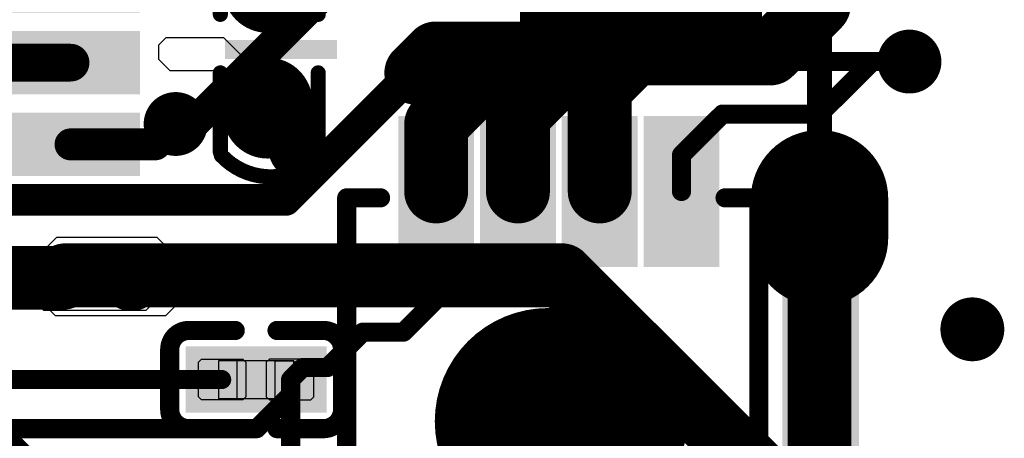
# Model space of a CAD drawing. Header units: millimetres. Extents: x 193.1 to 221.5, y 88 to 119.5.
# Tile 33 of 36: x 208.5 to 216.4, y 105.9 to 109.2. Entities that reach past the tile are written whole.
import ezdxf

# ---------------------------------------------------------------- set-up
doc = ezdxf.new("R2010")
doc.units = ezdxf.units.MM
for name, color, linetype in [('BottomLayer', 5, 'Continuous'), ('BottomOverlay', 54, 'Continuous'), ('BottomPaste', 16, 'Continuous'), ('BottomSolder', 6, 'Continuous'), ('Mechanical15', 56, 'Continuous'), ('Mechanical4', 56, 'Continuous'), ('Mechanical5', 56, 'Continuous'), ('MultiLayer', 9, 'Continuous'), ('PadHoleLayer', 156, 'Continuous'), ('TopLayer', 1, 'Continuous'), ('TopOverlay', 2, 'Continuous'), ('TopSolder', 216, 'Continuous'), ('ViaHoleLayer', 16, 'Continuous')]:
    doc.layers.add(name, color=color, linetype=linetype)

# ---------------------------------------------------------------- blocks, each defined once
blk = doc.blocks.new('C0402_B_34')
at = {"layer": 'BottomLayer', "const_width": 0.51}
for points in [[(0.0417, 0.4949), (0.0417, 0.4049)], [(0.0417, -0.5051), (0.0417, -0.5951)]]:
    blk.add_lwpolyline(points, dxfattribs=at)
at = {"layer": 'BottomLayer', "const_width": 0.255}
for points in [[(-0.0858, 0.4949, 1), (0.1692, 0.4949, 1)], [(-0.0858, 0.4049, 1), (0.1692, 0.4049, 1)], [(-0.0858, -0.5051, 1), (0.1692, -0.5051, 1)], [(-0.0858, -0.5951, 1), (0.1692, -0.5951, 1)]]:
    blk.add_lwpolyline(points, format="xyb", close=True, dxfattribs=at)
at = {"layer": 'BottomOverlay', "const_width": 0.12}
for points in [[(-0.3647, 0.8389, -0.424007), (0.4102, 0.826)], [(0.4227, -0.9645, -0.424007), (-0.3523, -0.9516)]]:
    blk.add_lwpolyline(points, format="xyb", dxfattribs=at)
at = {"layer": 'BottomOverlay', "const_width": 0.06}
for points in [[(-0.3947, 0.8389, 1), (-0.3347, 0.8389, 1)], [(0.3802, 0.826, 1), (0.4402, 0.826, 1)], [(-0.3899, 0.7999, 1), (-0.3299, 0.7999, 1)], [(0.3879, 0.7999, 1), (0.4479, 0.7999, 1)], [(-0.3899, 0.1699, 1), (-0.3299, 0.1699, 1)], [(0.3879, 0.1699, 1), (0.4479, 0.1699, 1)], [(-0.3899, -0.2955, 1), (-0.3299, -0.2955, 1)], [(0.3879, -0.2955, 1), (0.4479, -0.2955, 1)], [(-0.3899, -0.9255, 1), (-0.3299, -0.9255, 1)], [(-0.3823, -0.9516, 1), (-0.3223, -0.9516, 1)], [(0.3879, -0.9255, 1), (0.4479, -0.9255, 1)], [(0.3927, -0.9645, 1), (0.4527, -0.9645, 1)]]:
    blk.add_lwpolyline(points, format="xyb", close=True, dxfattribs=at)
at = {"layer": 'BottomOverlay', "const_width": 0.12}
for points in [[(-0.3599, 0.7999), (-0.3599, 0.1699)], [(0.4179, 0.7999), (0.4179, 0.1699)], [(-0.3599, -0.2955), (-0.3599, -0.9255)], [(0.4179, -0.2955), (0.4179, -0.9255)]]:
    blk.add_lwpolyline(points, dxfattribs=at)
at = {"layer": 'BottomPaste', "const_width": 0.51}
for points in [[(0.0417, 0.4949), (0.0417, 0.4049)], [(0.0417, -0.5051), (0.0417, -0.5951)]]:
    blk.add_lwpolyline(points, dxfattribs=at)
at = {"layer": 'BottomPaste', "const_width": 0.255}
for points in [[(-0.0858, 0.4949, 1), (0.1692, 0.4949, 1)], [(-0.0858, 0.4049, 1), (0.1692, 0.4049, 1)], [(-0.0858, -0.5051, 1), (0.1692, -0.5051, 1)], [(-0.0858, -0.5951, 1), (0.1692, -0.5951, 1)]]:
    blk.add_lwpolyline(points, format="xyb", close=True, dxfattribs=at)
at = {"layer": 'BottomSolder', "const_width": 0.7132}
for points in [[(0.0417, 0.4949), (0.0417, 0.4049)], [(0.0417, -0.5051), (0.0417, -0.5951)]]:
    blk.add_lwpolyline(points, dxfattribs=at)
at = {"layer": 'BottomSolder', "const_width": 0.3566}
for points in [[(-0.1366, 0.4949, 1), (0.22, 0.4949, 1)], [(-0.1366, 0.4049, 1), (0.22, 0.4049, 1)], [(-0.1366, -0.5051, 1), (0.22, -0.5051, 1)], [(-0.1366, -0.5951, 1), (0.22, -0.5951, 1)]]:
    blk.add_lwpolyline(points, format="xyb", close=True, dxfattribs=at)
blk = doc.blocks.new('SWITCH7_2_B_46')
at = {"layer": 'BottomLayer', "const_width": 0.889}
blk.add_lwpolyline([(-0.1554, -1.628), (0.1555, -1.628)], dxfattribs=at)
at = {"layer": 'BottomLayer', "const_width": 0.4445}
for points in [[(-0.3777, -1.628, 1), (0.0668, -1.628, 1)], [(-0.0667, -1.628, 1), (0.3778, -1.628, 1)]]:
    blk.add_lwpolyline(points, format="xyb", close=True, dxfattribs=at)
at = {"layer": 'BottomOverlay', "const_width": 0.2}
blk.add_lwpolyline([(4.5619, -1.628), (-4.5619, -1.628)], dxfattribs=at)
at = {"layer": 'BottomSolder', "const_width": 1.0922}
blk.add_lwpolyline([(-0.1554, -1.628), (0.1555, -1.628)], dxfattribs=at)
at = {"layer": 'BottomSolder', "const_width": 0.5461}
for points in [[(-0.4285, -1.628, 1), (0.1176, -1.628, 1)], [(-0.1175, -1.628, 1), (0.4286, -1.628, 1)]]:
    blk.add_lwpolyline(points, format="xyb", close=True, dxfattribs=at)
at = {"layer": 'MultiLayer', "const_width": 0.889}
blk.add_lwpolyline([(-0.1554, -1.628), (0.1555, -1.628)], dxfattribs=at)
at = {"layer": 'MultiLayer', "const_width": 0.4445}
for points in [[(-0.3777, -1.628, 1), (0.0668, -1.628, 1)], [(-0.0667, -1.628, 1), (0.3778, -1.628, 1)]]:
    blk.add_lwpolyline(points, format="xyb", close=True, dxfattribs=at)
at = {"layer": 'PadHoleLayer', "const_width": 0.15}
blk.add_lwpolyline([(0.2251, -1.603), (0.2251, -1.653, -1), (-0.225, -1.653), (-0.225, -1.603, -1)], format="xyb", close=True, dxfattribs=at)
at = {"layer": 'TopLayer', "const_width": 0.889}
blk.add_lwpolyline([(-0.1554, -1.628), (0.1555, -1.628)], dxfattribs=at)
at = {"layer": 'TopLayer', "const_width": 0.4445}
for points in [[(-0.3777, -1.628, 1), (0.0668, -1.628, 1)], [(-0.0667, -1.628, 1), (0.3778, -1.628, 1)]]:
    blk.add_lwpolyline(points, format="xyb", close=True, dxfattribs=at)
at = {"layer": 'TopSolder', "const_width": 1.0922}
blk.add_lwpolyline([(-0.1554, -1.628), (0.1555, -1.628)], dxfattribs=at)
at = {"layer": 'TopSolder', "const_width": 0.5461}
for points in [[(-0.4285, -1.628, 1), (0.1176, -1.628, 1)], [(-0.1175, -1.628, 1), (0.4286, -1.628, 1)]]:
    blk.add_lwpolyline(points, format="xyb", close=True, dxfattribs=at)
blk = doc.blocks.new('R0201_B_58')
at = {"layer": 'BottomLayer'}
for points in [[(-0.3752, -0.162), (-0.0721, -0.162), (-0.3752, 0.162), (-0.0721, 0.162)], [(0.1079, -0.162), (0.411, -0.162), (0.1079, 0.162), (0.411, 0.162)]]:
    blk.add_solid(points, dxfattribs=at)
at = {"layer": 'BottomOverlay', "const_width": 0.1524}
for points in [[(-0.1483, 0.3906), (-0.6038, 0.3906)], [(-0.6038, -0.3906), (-0.6038, 0.3906)], [(0.6396, 0.3906), (0.1841, 0.3906)], [(0.6396, -0.3906), (0.6396, 0.3906)], [(-0.1483, -0.3906), (-0.6038, -0.3906)], [(0.6396, -0.3906), (0.1841, -0.3906)]]:
    blk.add_lwpolyline(points, dxfattribs=at)
at = {"layer": 'BottomOverlay', "const_width": 0.0762}
for points in [[(-0.6419, 0.3906, 1), (-0.5657, 0.3906, 1)], [(-0.6419, 0.3906, 1), (-0.5657, 0.3906, 1)], [(-0.1864, 0.3906, 1), (-0.1102, 0.3906, 1)], [(0.146, 0.3906, 1), (0.2222, 0.3906, 1)], [(0.6015, 0.3906, 1), (0.6777, 0.3906, 1)], [(0.6015, 0.3906, 1), (0.6777, 0.3906, 1)], [(-0.6419, -0.3906, 1), (-0.5657, -0.3906, 1)], [(-0.6419, -0.3906, 1), (-0.5657, -0.3906, 1)], [(-0.1864, -0.3906, 1), (-0.1102, -0.3906, 1)], [(0.146, -0.3906, 1), (0.2222, -0.3906, 1)], [(0.6015, -0.3906, 1), (0.6777, -0.3906, 1)], [(0.6015, -0.3906, 1), (0.6777, -0.3906, 1)]]:
    blk.add_lwpolyline(points, format="xyb", close=True, dxfattribs=at)
at = {"layer": 'BottomPaste'}
for p, q in [((-0.3512, 0.162), (-0.3752, 0.138)), ((-0.0871, 0.162), (-0.3512, 0.162)), ((-0.0631, 0.138), (-0.0871, 0.162)), ((0.0989, 0.138), (0.1229, 0.162)), ((0.1229, 0.162), (0.3871, 0.162)), ((0.3871, 0.162), (0.411, 0.138)), ((-0.3752, 0.138), (-0.3752, -0.138)), ((-0.0631, -0.138), (-0.0631, 0.138)), ((0.0989, -0.138), (0.0989, 0.138)), ((0.411, 0.138), (0.411, -0.138)), ((-0.3752, -0.138), (-0.3512, -0.162)), ((-0.0871, -0.162), (-0.0631, -0.138)), ((0.1229, -0.162), (0.0989, -0.138)), ((0.411, -0.138), (0.3871, -0.162)), ((-0.3512, -0.162), (-0.0871, -0.162)), ((0.3871, -0.162), (0.1229, -0.162))]:
    blk.add_line(p, q, dxfattribs=at)
for points in [[(-0.3752, -0.162), (-0.0721, -0.162), (-0.3752, 0.162), (-0.0721, 0.162)], [(0.1079, -0.162), (0.411, -0.162), (0.1079, 0.162), (0.411, 0.162)]]:
    blk.add_solid(points, dxfattribs=at)
at = {"layer": 'BottomSolder'}
for points in [[(-0.4768, -0.2636), (0.0295, -0.2636), (-0.4768, 0.2636), (0.0295, 0.2636)], [(0.0063, -0.2636), (0.5126, -0.2636), (0.0063, 0.2636), (0.5126, 0.2636)]]:
    blk.add_solid(points, dxfattribs=at)
at = {"layer": 'Mechanical15', "const_width": 0.00254}
blk.add_lwpolyline([(0.4229, 0.1016), (0.3721, 0.1524)], dxfattribs=at)
at = {"layer": 'Mechanical15', "const_width": 0.00127}
for points in [[(0.3714, 0.1524, 1), (0.3727, 0.1524, 1)], [(0.4222, 0.1016, 1), (0.4235, 0.1016, 1)]]:
    blk.add_lwpolyline(points, format="xyb", close=True, dxfattribs=at)
at = {"layer": 'Mechanical4'}
for p, q in [((0.3179, 0.15), (-0.2821, 0.15)), ((-0.2821, 0.15), (-0.2821, -0.1501)), ((0.3179, -0.1501), (0.3179, 0.15)), ((-0.2821, -0.1501), (0.3179, -0.1501))]:
    blk.add_line(p, q, dxfattribs=at)
at = {"layer": 'Mechanical5'}
for p, q in [((-0.2821, -0.1501), (-0.2821, 0.15)), ((-0.2821, 0.15), (-0.1321, 0.15)), ((-0.1321, 0.15), (-0.1321, -0.1501)), ((0.3179, 0.15), (0.1679, 0.15)), ((0.1679, 0.15), (0.1679, -0.1501)), ((0.3179, -0.1501), (0.3179, 0.15)), ((-0.1321, -0.1501), (-0.2821, -0.1501)), ((0.1679, -0.1501), (0.3179, -0.1501))]:
    blk.add_line(p, q, dxfattribs=at)
blk = doc.blocks.new('R0201_B_59')
at = {"layer": 'BottomLayer'}
for points in [[(-0.3752, -0.162), (-0.0721, -0.162), (-0.3752, 0.162), (-0.0721, 0.162)], [(0.1079, -0.162), (0.411, -0.162), (0.1079, 0.162), (0.411, 0.162)]]:
    blk.add_solid(points, dxfattribs=at)
at = {"layer": 'BottomOverlay', "const_width": 0.1524}
for points in [[(-0.1483, 0.3906), (-0.6038, 0.3906)], [(-0.6038, -0.3906), (-0.6038, 0.3906)], [(0.6396, 0.3906), (0.1841, 0.3906)], [(0.6396, -0.3906), (0.6396, 0.3906)], [(-0.1483, -0.3906), (-0.6038, -0.3906)], [(0.6396, -0.3906), (0.1841, -0.3906)]]:
    blk.add_lwpolyline(points, dxfattribs=at)
at = {"layer": 'BottomOverlay', "const_width": 0.0762}
for points in [[(-0.6419, 0.3906, 1), (-0.5657, 0.3906, 1)], [(-0.6419, 0.3906, 1), (-0.5657, 0.3906, 1)], [(-0.1864, 0.3906, 1), (-0.1102, 0.3906, 1)], [(0.146, 0.3906, 1), (0.2222, 0.3906, 1)], [(0.6015, 0.3906, 1), (0.6777, 0.3906, 1)], [(0.6015, 0.3906, 1), (0.6777, 0.3906, 1)], [(-0.6419, -0.3906, 1), (-0.5657, -0.3906, 1)], [(-0.6419, -0.3906, 1), (-0.5657, -0.3906, 1)], [(-0.1864, -0.3906, 1), (-0.1102, -0.3906, 1)], [(0.146, -0.3906, 1), (0.2222, -0.3906, 1)], [(0.6015, -0.3906, 1), (0.6777, -0.3906, 1)], [(0.6015, -0.3906, 1), (0.6777, -0.3906, 1)]]:
    blk.add_lwpolyline(points, format="xyb", close=True, dxfattribs=at)
at = {"layer": 'BottomPaste'}
for p, q in [((-0.3512, 0.162), (-0.3752, 0.138)), ((-0.0871, 0.162), (-0.3512, 0.162)), ((-0.0631, 0.138), (-0.0871, 0.162)), ((0.0989, 0.138), (0.1229, 0.162)), ((0.1229, 0.162), (0.3871, 0.162)), ((0.3871, 0.162), (0.411, 0.138)), ((-0.3752, 0.138), (-0.3752, -0.138)), ((-0.0631, -0.138), (-0.0631, 0.138)), ((0.0989, -0.138), (0.0989, 0.138)), ((0.411, 0.138), (0.411, -0.138)), ((-0.3752, -0.138), (-0.3512, -0.162)), ((-0.0871, -0.162), (-0.0631, -0.138)), ((0.1229, -0.162), (0.0989, -0.138)), ((0.411, -0.138), (0.3871, -0.162)), ((-0.3512, -0.162), (-0.0871, -0.162)), ((0.3871, -0.162), (0.1229, -0.162))]:
    blk.add_line(p, q, dxfattribs=at)
for points in [[(-0.3752, -0.162), (-0.0721, -0.162), (-0.3752, 0.162), (-0.0721, 0.162)], [(0.1079, -0.162), (0.411, -0.162), (0.1079, 0.162), (0.411, 0.162)]]:
    blk.add_solid(points, dxfattribs=at)
at = {"layer": 'BottomSolder'}
for points in [[(-0.4768, -0.2636), (0.0295, -0.2636), (-0.4768, 0.2636), (0.0295, 0.2636)], [(0.0063, -0.2636), (0.5126, -0.2636), (0.0063, 0.2636), (0.5126, 0.2636)]]:
    blk.add_solid(points, dxfattribs=at)
at = {"layer": 'Mechanical15', "const_width": 0.00254}
blk.add_lwpolyline([(0.4229, 0.1016), (0.3721, 0.1524)], dxfattribs=at)
at = {"layer": 'Mechanical15', "const_width": 0.00127}
for points in [[(0.3714, 0.1524, 1), (0.3727, 0.1524, 1)], [(0.4222, 0.1016, 1), (0.4235, 0.1016, 1)]]:
    blk.add_lwpolyline(points, format="xyb", close=True, dxfattribs=at)
at = {"layer": 'Mechanical4'}
for p, q in [((0.3179, 0.15), (-0.2821, 0.15)), ((-0.2821, 0.15), (-0.2821, -0.1501)), ((0.3179, -0.1501), (0.3179, 0.15)), ((-0.2821, -0.1501), (0.3179, -0.1501))]:
    blk.add_line(p, q, dxfattribs=at)
at = {"layer": 'Mechanical5'}
for p, q in [((-0.2821, -0.1501), (-0.2821, 0.15)), ((-0.2821, 0.15), (-0.1321, 0.15)), ((-0.1321, 0.15), (-0.1321, -0.1501)), ((0.3179, 0.15), (0.1679, 0.15)), ((0.1679, 0.15), (0.1679, -0.1501)), ((0.3179, -0.1501), (0.3179, 0.15)), ((-0.1321, -0.1501), (-0.2821, -0.1501)), ((0.1679, -0.1501), (0.3179, -0.1501))]:
    blk.add_line(p, q, dxfattribs=at)
blk = doc.blocks.new('SOT_363_B_61')
at = {"layer": 'BottomLayer', "const_width": 0.3}
blk.add_lwpolyline([(0.7432, -0.6048), (1.3432, -0.6048)], dxfattribs=at)
at = {"layer": 'BottomLayer', "const_width": 0.15}
for points in [[(0.6682, -0.6048, 1), (0.8182, -0.6048, 1)], [(1.2682, -0.6048, 1), (1.4182, -0.6048, 1)]]:
    blk.add_lwpolyline(points, format="xyb", close=True, dxfattribs=at)
at = {"layer": 'BottomLayer'}
for points in [[(-0.5068, 0.8452), (-1.4068, 0.8452), (-0.5068, 0.5452), (-1.4068, 0.5452)], [(1.4932, 0.8452), (0.5932, 0.8452), (1.4932, 0.5452), (0.5932, 0.5452)], [(-0.5068, 0.1952), (-1.4068, 0.1952), (-0.5068, -0.1048), (-1.4068, -0.1048)], [(1.4932, 0.1952), (0.5932, 0.1952), (1.4932, -0.1048), (0.5932, -0.1048)], [(-0.5068, -0.4548), (-1.4068, -0.4548), (-0.5068, -0.7548), (-1.4068, -0.7548)]]:
    blk.add_solid(points, dxfattribs=at)
at = {"layer": 'BottomOverlay', "const_width": 0.1016}
for points in [[(0.4432, 0.8952), (-0.3568, 0.8952)], [(-0.3568, 0.8952), (-0.3568, -0.8048)], [(0.4432, 0.8952), (0.4432, -0.8048)], [(0.4432, -0.8048), (-0.3568, -0.8048)]]:
    blk.add_lwpolyline(points, dxfattribs=at)
at = {"layer": 'BottomOverlay'}
for points, const_width in [([(-0.3822, 0.8952, 1), (-0.3314, 0.8952, 1)], 0.0508), ([(-0.3822, 0.8952, 1), (-0.3314, 0.8952, 1)], 0.0508), ([(0.4178, 0.8952, 1), (0.4686, 0.8952, 1)], 0.0508), ([(0.4178, 0.8952, 1), (0.4686, 0.8952, 1)], 0.0508), ([(-0.2075, -0.5794, 1), (-0.0805, -0.5794, 1)], 0.127), ([(-0.3822, -0.8048, 1), (-0.3314, -0.8048, 1)], 0.0508), ([(-0.3822, -0.8048, 1), (-0.3314, -0.8048, 1)], 0.0508), ([(0.4178, -0.8048, 1), (0.4686, -0.8048, 1)], 0.0508), ([(0.4178, -0.8048, 1), (0.4686, -0.8048, 1)], 0.0508)]:
    blk.add_lwpolyline(points, format="xyb", close=True, dxfattribs=dict(at, const_width=const_width))
at = {"layer": 'BottomPaste', "const_width": 0.3}
blk.add_lwpolyline([(0.7432, -0.6048), (1.3432, -0.6048)], dxfattribs=at)
at = {"layer": 'BottomPaste', "const_width": 0.15}
for points in [[(0.6682, -0.6048, 1), (0.8182, -0.6048, 1)], [(1.2682, -0.6048, 1), (1.4182, -0.6048, 1)]]:
    blk.add_lwpolyline(points, format="xyb", close=True, dxfattribs=at)
at = {"layer": 'BottomPaste'}
for points in [[(-0.5068, 0.8452), (-1.4068, 0.8452), (-0.5068, 0.5452), (-1.4068, 0.5452)], [(1.4932, 0.8452), (0.5932, 0.8452), (1.4932, 0.5452), (0.5932, 0.5452)], [(-0.5068, 0.1952), (-1.4068, 0.1952), (-0.5068, -0.1048), (-1.4068, -0.1048)], [(1.4932, 0.1952), (0.5932, 0.1952), (1.4932, -0.1048), (0.5932, -0.1048)], [(-0.5068, -0.4548), (-1.4068, -0.4548), (-0.5068, -0.7548), (-1.4068, -0.7548)]]:
    blk.add_solid(points, dxfattribs=at)
at = {"layer": 'BottomSolder', "const_width": 0.5032}
blk.add_lwpolyline([(0.7432, -0.6048), (1.3432, -0.6048)], dxfattribs=at)
at = {"layer": 'BottomSolder', "const_width": 0.2516}
for points in [[(0.6174, -0.6048, 1), (0.869, -0.6048, 1)], [(1.2174, -0.6048, 1), (1.469, -0.6048, 1)]]:
    blk.add_lwpolyline(points, format="xyb", close=True, dxfattribs=at)
at = {"layer": 'BottomSolder'}
for points in [[(-0.4052, 0.9468), (-1.5084, 0.9468), (-0.4052, 0.4436), (-1.5084, 0.4436)], [(1.5948, 0.9468), (0.4916, 0.9468), (1.5948, 0.4436), (0.4916, 0.4436)], [(-0.4052, 0.2968), (-1.5084, 0.2968), (-0.4052, -0.2064), (-1.5084, -0.2064)], [(1.5948, 0.2968), (0.4916, 0.2968), (1.5948, -0.2064), (0.4916, -0.2064)], [(-0.4052, -0.3532), (-1.5084, -0.3532), (-0.4052, -0.8564), (-1.5084, -0.8564)]]:
    blk.add_solid(points, dxfattribs=at)
blk = doc.blocks.new('AO4401_1_B_62')
at = {"layer": 'BottomLayer'}
for points, const_width in [([(-1.1778, 1.5179), (-1.1778, 1.9179)], 0.4), ([(-0.3184, 0.1321), (-0.1184, 0.1321)], 1.6)]:
    blk.add_lwpolyline(points, dxfattribs=dict(at, const_width=const_width))
for points, const_width in [([(-1.2778, 1.9179, 1), (-1.0778, 1.9179, 1)], 0.2), ([(-1.2778, 1.5179, 1), (-1.0778, 1.5179, 1)], 0.2), ([(-0.7184, 0.1321, 1), (0.0816, 0.1321, 1)], 0.8), ([(-0.5184, 0.1321, 1), (0.2816, 0.1321, 1)], 0.8)]:
    blk.add_lwpolyline(points, format="xyb", close=True, dxfattribs=dict(at, const_width=const_width))
for points in [[(-0.7278, 2.2179), (-0.7278, 1.2179), (-0.3278, 2.2179), (-0.3278, 1.2179)], [(-0.0778, 2.2179), (-0.0778, 1.2179), (0.3222, 2.2179), (0.3222, 1.2179)], [(0.5722, 2.2179), (0.5722, 1.2179), (0.9722, 2.2179), (0.9722, 1.2179)], [(-0.9778, -2.1967), (-0.9778, -1.1967), (-1.3778, -2.1967), (-1.3778, -1.1967)], [(-0.3278, -2.1967), (-0.3278, -1.1967), (-0.7278, -2.1967), (-0.7278, -1.1967)], [(0.3222, -2.1967), (0.3222, -1.1967), (-0.0778, -2.1967), (-0.0778, -1.1967)], [(0.9722, -2.1967), (0.9722, -1.1967), (0.5722, -2.1967), (0.5722, -1.1967)]]:
    blk.add_solid(points, dxfattribs=at)
at = {"layer": 'BottomOverlay'}
for points, const_width in [([(-1.7932, 1.6815), (-1.7932, -1.6459)], 0.1524), ([(-1.524, 1.6815), (-1.7932, 1.6815)], 0.152), ([(1.4834, 1.6815), (1.2141, 1.6815)], 0.152), ([(1.4834, 1.6815), (1.4834, -1.6459)], 0.1524), ([(-1.524, -1.6459), (-1.7932, -1.6459)], 0.152), ([(1.4834, -1.6459), (1.2141, -1.6459)], 0.152)]:
    blk.add_lwpolyline(points, dxfattribs=dict(at, const_width=const_width))
for points, const_width in [([(-1.8313, 1.6815, 1), (-1.7551, 1.6815, 1)], 0.0762), ([(-1.8312, 1.6815, 1), (-1.7552, 1.6815, 1)], 0.076), ([(-1.562, 1.6815, 1), (-1.486, 1.6815, 1)], 0.076), ([(1.1761, 1.6815, 1), (1.2521, 1.6815, 1)], 0.076), ([(1.4453, 1.6815, 1), (1.5215, 1.6815, 1)], 0.0762), ([(1.4454, 1.6815, 1), (1.5214, 1.6815, 1)], 0.076), ([(-1.8313, -1.6459, 1), (-1.7551, -1.6459, 1)], 0.0762), ([(-1.8312, -1.6459, 1), (-1.7552, -1.6459, 1)], 0.076), ([(-1.562, -1.6459, 1), (-1.486, -1.6459, 1)], 0.076), ([(1.1761, -1.6459, 1), (1.2521, -1.6459, 1)], 0.076), ([(1.4453, -1.6459, 1), (1.5215, -1.6459, 1)], 0.0762), ([(1.4454, -1.6459, 1), (1.5214, -1.6459, 1)], 0.076), ([(1.9792, -2.03, 1), (1.7698, -2.03, 1)], 0.25), ([(1.7073, -2.03, 1), (1.8323, -2.03, 1)], 0.125), ([(1.9167, -2.03, 1), (2.0417, -2.03, 1)], 0.125)]:
    blk.add_lwpolyline(points, format="xyb", close=True, dxfattribs=dict(at, const_width=const_width))
at = {"layer": 'BottomPaste'}
for points, const_width in [([(-1.1778, 1.5179), (-1.1778, 1.9179)], 0.4), ([(-0.3184, 0.1321), (-0.1184, 0.1321)], 1.6)]:
    blk.add_lwpolyline(points, dxfattribs=dict(at, const_width=const_width))
for points, const_width in [([(-1.2778, 1.9179, 1), (-1.0778, 1.9179, 1)], 0.2), ([(-1.2778, 1.5179, 1), (-1.0778, 1.5179, 1)], 0.2), ([(-0.7184, 0.1321, 1), (0.0816, 0.1321, 1)], 0.8), ([(-0.5184, 0.1321, 1), (0.2816, 0.1321, 1)], 0.8)]:
    blk.add_lwpolyline(points, format="xyb", close=True, dxfattribs=dict(at, const_width=const_width))
for points in [[(-0.7278, 2.2179), (-0.7278, 1.2179), (-0.3278, 2.2179), (-0.3278, 1.2179)], [(-0.0778, 2.2179), (-0.0778, 1.2179), (0.3222, 2.2179), (0.3222, 1.2179)], [(0.5722, 2.2179), (0.5722, 1.2179), (0.9722, 2.2179), (0.9722, 1.2179)], [(-0.9778, -2.1967), (-0.9778, -1.1967), (-1.3778, -2.1967), (-1.3778, -1.1967)], [(-0.3278, -2.1967), (-0.3278, -1.1967), (-0.7278, -2.1967), (-0.7278, -1.1967)], [(0.3222, -2.1967), (0.3222, -1.1967), (-0.0778, -2.1967), (-0.0778, -1.1967)], [(0.9722, -2.1967), (0.9722, -1.1967), (0.5722, -2.1967), (0.5722, -1.1967)]]:
    blk.add_solid(points, dxfattribs=at)
at = {"layer": 'BottomSolder'}
for points, const_width in [([(-1.1778, 1.5179), (-1.1778, 1.9179)], 0.6032), ([(-0.3184, 0.1321), (-0.1184, 0.1321)], 1.8032)]:
    blk.add_lwpolyline(points, dxfattribs=dict(at, const_width=const_width))
for points, const_width in [([(-1.3286, 1.9179, 1), (-1.027, 1.9179, 1)], 0.3016), ([(-1.3286, 1.5179, 1), (-1.027, 1.5179, 1)], 0.3016), ([(-0.7692, 0.1321, 1), (0.1324, 0.1321, 1)], 0.9016), ([(-0.5692, 0.1321, 1), (0.3324, 0.1321, 1)], 0.9016)]:
    blk.add_lwpolyline(points, format="xyb", close=True, dxfattribs=dict(at, const_width=const_width))
for points in [[(-0.8294, 2.3195), (-0.8294, 1.1163), (-0.2262, 2.3195), (-0.2262, 1.1163)], [(-0.1794, 2.3195), (-0.1794, 1.1163), (0.4238, 2.3195), (0.4238, 1.1163)], [(0.4706, 2.3195), (0.4706, 1.1163), (1.0738, 2.3195), (1.0738, 1.1163)], [(-0.8762, -2.2983), (-0.8762, -1.0951), (-1.4794, -2.2983), (-1.4794, -1.0951)], [(-0.2262, -2.2983), (-0.2262, -1.0951), (-0.8294, -2.2983), (-0.8294, -1.0951)], [(0.4238, -2.2983), (0.4238, -1.0951), (-0.1794, -2.2983), (-0.1794, -1.0951)], [(1.0738, -2.2983), (1.0738, -1.0951), (0.4706, -2.2983), (0.4706, -1.0951)]]:
    blk.add_solid(points, dxfattribs=at)
blk = doc.blocks.new('C0201_B_79')
at = {"layer": 'BottomLayer'}
for points in [[(-0.4623, -0.1444), (-0.0938, -0.1444), (-0.4623, 0.1796), (-0.0938, 0.1796)], [(0.0862, -0.1444), (0.4546, -0.1444), (0.0862, 0.1796), (0.4546, 0.1796)]]:
    blk.add_solid(points, dxfattribs=at)
at = {"layer": 'BottomOverlay', "const_width": 0.1524}
for points in [[(-0.6909, 0.2558, -0.414214), (-0.5385, 0.4082)], [(0.5308, 0.4082, -0.414214), (0.6832, 0.2558)], [(-0.5385, -0.373, -0.414214), (-0.6909, -0.2206)], [(0.6832, -0.2206, -0.414214), (0.5308, -0.373)]]:
    blk.add_lwpolyline(points, format="xyb", dxfattribs=at)
for points in [[(-0.17, 0.4082), (-0.5385, 0.4082)], [(0.5308, 0.4082), (0.1624, 0.4082)], [(-0.6909, 0.2558), (-0.6909, -0.2206)], [(0.6832, 0.2558), (0.6832, -0.2206)], [(-0.17, -0.373), (-0.5385, -0.373)], [(0.5308, -0.373), (0.1624, -0.373)]]:
    blk.add_lwpolyline(points, dxfattribs=at)
at = {"layer": 'BottomOverlay', "const_width": 0.0762}
for points in [[(-0.5766, 0.4082, 1), (-0.5004, 0.4082, 1)], [(-0.5766, 0.4082, 1), (-0.5004, 0.4082, 1)], [(-0.2081, 0.4082, 1), (-0.1319, 0.4082, 1)], [(0.1243, 0.4082, 1), (0.2005, 0.4082, 1)], [(0.4927, 0.4082, 1), (0.5689, 0.4082, 1)], [(0.4927, 0.4082, 1), (0.5689, 0.4082, 1)], [(-0.729, 0.2558, 1), (-0.6528, 0.2558, 1)], [(-0.729, 0.2558, 1), (-0.6528, 0.2558, 1)], [(0.6451, 0.2558, 1), (0.7213, 0.2558, 1)], [(0.6451, 0.2558, 1), (0.7213, 0.2558, 1)], [(-0.729, -0.2206, 1), (-0.6528, -0.2206, 1)], [(-0.729, -0.2206, 1), (-0.6528, -0.2206, 1)], [(0.6451, -0.2206, 1), (0.7213, -0.2206, 1)], [(0.6451, -0.2206, 1), (0.7213, -0.2206, 1)], [(-0.5766, -0.373, 1), (-0.5004, -0.373, 1)], [(-0.5766, -0.373, 1), (-0.5004, -0.373, 1)], [(-0.2081, -0.373, 1), (-0.1319, -0.373, 1)], [(0.1243, -0.373, 1), (0.2005, -0.373, 1)], [(0.4927, -0.373, 1), (0.5689, -0.373, 1)], [(0.4927, -0.373, 1), (0.5689, -0.373, 1)]]:
    blk.add_lwpolyline(points, format="xyb", close=True, dxfattribs=at)
at = {"layer": 'BottomPaste'}
for p, q in [((-0.4383, 0.1796), (-0.4623, 0.1556)), ((-0.1088, 0.1796), (-0.4383, 0.1796)), ((-0.0848, 0.1556), (-0.1088, 0.1796)), ((0.0772, 0.1556), (0.1012, 0.1796)), ((0.1012, 0.1796), (0.4306, 0.1796)), ((0.4306, 0.1796), (0.4546, 0.1556)), ((-0.4623, 0.1556), (-0.4623, -0.1204)), ((-0.0848, -0.1204), (-0.0848, 0.1556)), ((0.0772, -0.1204), (0.0772, 0.1556)), ((0.4546, 0.1556), (0.4546, -0.1204)), ((-0.4623, -0.1204), (-0.4383, -0.1444)), ((-0.4383, -0.1444), (-0.1088, -0.1444)), ((-0.1088, -0.1444), (-0.0848, -0.1204)), ((0.1012, -0.1444), (0.0772, -0.1204)), ((0.4306, -0.1444), (0.1012, -0.1444)), ((0.4546, -0.1204), (0.4306, -0.1444))]:
    blk.add_line(p, q, dxfattribs=at)
for points in [[(-0.4623, -0.1444), (-0.0938, -0.1444), (-0.4623, 0.1796), (-0.0938, 0.1796)], [(0.0862, -0.1444), (0.4546, -0.1444), (0.0862, 0.1796), (0.4546, 0.1796)]]:
    blk.add_solid(points, dxfattribs=at)
at = {"layer": 'BottomSolder'}
for points in [[(-0.5639, -0.246), (0.0078, -0.246), (-0.5639, 0.2812), (0.0078, 0.2812)], [(-0.0154, -0.246), (0.5562, -0.246), (-0.0154, 0.2812), (0.5562, 0.2812)]]:
    blk.add_solid(points, dxfattribs=at)
at = {"layer": 'Mechanical4'}
for p, q in [((0.2962, 0.1676), (-0.3038, 0.1676)), ((-0.3038, 0.1676), (-0.3038, -0.1324)), ((0.2962, -0.1324), (0.2962, 0.1676)), ((-0.3038, -0.1324), (0.2962, -0.1324))]:
    blk.add_line(p, q, dxfattribs=at)
at = {"layer": 'Mechanical5'}
for p, q in [((-0.3038, -0.1324), (-0.3038, 0.1676)), ((-0.3038, 0.1676), (-0.1538, 0.1676)), ((-0.1538, 0.1676), (-0.1538, -0.1324)), ((0.2962, 0.1676), (0.1462, 0.1676)), ((0.1462, 0.1676), (0.1462, -0.1324)), ((0.2962, -0.1324), (0.2962, 0.1676)), ((-0.1538, -0.1324), (-0.3038, -0.1324)), ((0.1462, -0.1324), (0.2962, -0.1324))]:
    blk.add_line(p, q, dxfattribs=at)

msp = doc.modelspace()

# ---------------------------------------------------------------- linework, layer by layer
at = {"layer": 'BottomLayer'}
for p, q in [((209.7003, 109.1014), (209.6403, 109.0414)), ((209.6403, 109.0414), (209.6403, 108.9314)), ((210.1593, 109.1014), (209.7003, 109.1014)), ((210.6127, 108.6479), (210.1593, 109.1014)), ((209.6403, 108.9314), (209.7303, 108.8414)), ((209.7303, 108.8414), (210.1403, 108.8414)), ((210.1403, 108.8414), (210.3003, 108.6814)), ((210.3003, 108.6814), (210.6127, 108.6479)), ((208.6003, 107.3332), (208.7084, 107.4413)), ((208.7084, 107.4413), (209.5371, 107.4493)), ((209.5371, 107.4493), (209.6803, 107.3061)), ((208.6003, 107.0614), (208.6003, 107.3332)), ((209.6803, 107.3061), (209.6804, 107.0714)), ((208.7303, 106.9314), (208.6003, 107.0614)), ((209.6804, 107.0714), (209.5403, 106.9314)), ((209.5403, 106.9314), (208.7303, 106.9314))]:
    msp.add_line(p, q, dxfattribs=at)
for points, const_width in [([(214.8903, 109.3614), (214.8903, 110.2214)], 0.508), ([(214.505, 108.9761), (214.8903, 109.3614)], 0.508), ([(211.6903, 108.8214), (211.845, 108.9761)], 0.508), ([(211.845, 108.9761), (212.4103, 108.9761)], 0.508), ([(211.8482, 108.414), (212.4103, 108.9761)], 0.508), ([(212.4103, 108.9761), (212.9903, 108.9761)], 0.508), ([(212.4982, 108.484), (212.9903, 108.9761)], 0.508), ([(212.9903, 108.9761), (213.4247, 108.9761)], 0.508), ([(213.1482, 108.6996), (213.4247, 108.9761)], 0.508), ([(213.4247, 108.9761), (214.505, 108.9761)], 0.508), ([(207.5314, 108.9027), (208.9417, 108.9027)], 0.3), ([(213.1482, 107.8781), (213.1482, 108.6996)], 0.508), ([(214.8966, 108.4935), (215.3145, 108.9114)], 0.1524), ([(215.3145, 108.9114), (215.6103, 108.9114)], 0.1524), ([(210.6503, 107.8114), (211.6278, 108.7889)], 0.254), ([(212.4982, 107.8781), (212.4982, 108.484)], 0.508), ([(211.8482, 107.8781), (211.8482, 108.414)], 0.508), ([(213.7982, 108.1679), (214.1238, 108.4935)], 0.1524), ([(214.1238, 108.4935), (214.8966, 108.4935)], 0.1524), ([(209.615, 108.2527), (209.7771, 108.4148)], 0.254), ([(208.9417, 108.2527), (209.615, 108.2527)], 0.254), ([(213.7982, 107.8781), (213.7982, 108.1679)], 0.1524), ([(208.0574, 107.8114), (210.6503, 107.8114)], 0.254), ([(214.8956, 107.5449), (214.9656, 107.6149)], 0.508), ([(214.8956, 105.1646), (214.8956, 107.5449)], 0.508), ([(207.6938, 107.1914), (208.881, 107.1914)], 0.508), ([(211.5881, 106.7592), (211.8602, 107.0312)], 0.1524), ([(210.9843, 106.4777), (211.2658, 106.7592)], 0.1524), ([(211.2658, 106.7592), (211.5881, 106.7592)], 0.1524), ([(210.6912, 106.3819), (210.787, 106.4777)], 0.1524), ([(210.787, 106.4777), (210.9843, 106.4777)], 0.1524), ([(207.7708, 106.3819), (210.1428, 106.3819)], 0.1524), ([(210.6912, 106.2608), (210.6912, 106.3819)], 0.1524), ([(210.4217, 105.9913), (210.6912, 106.2608)], 0.1524), ([(210.6912, 105.3782), (210.6912, 106.2608)], 0.1524), ([(208.3402, 105.9913), (210.4217, 105.9913)], 0.1524)]:
    msp.add_lwpolyline(points, dxfattribs=dict(at, const_width=const_width))
for points, const_width in [([(214.7633, 109.3614, 1), (215.0173, 109.3614, 1)], 0.254), ([(214.7633, 109.3614, 1), (215.0173, 109.3614, 1)], 0.254), ([(211.718, 108.9761, 1), (211.972, 108.9761, 1)], 0.254), ([(211.718, 108.9761, 1), (211.972, 108.9761, 1)], 0.254), ([(212.2833, 108.9761, 1), (212.5373, 108.9761, 1)], 0.254), ([(212.2833, 108.9761, 1), (212.5373, 108.9761, 1)], 0.254), ([(212.2833, 108.9761, 1), (212.5373, 108.9761, 1)], 0.254), ([(212.8633, 108.9761, 1), (213.1173, 108.9761, 1)], 0.254), ([(212.8633, 108.9761, 1), (213.1173, 108.9761, 1)], 0.254), ([(212.8633, 108.9761, 1), (213.1173, 108.9761, 1)], 0.254), ([(213.2977, 108.9761, 1), (213.5517, 108.9761, 1)], 0.254), ([(213.2977, 108.9761, 1), (213.5517, 108.9761, 1)], 0.254), ([(213.2977, 108.9761, 1), (213.5517, 108.9761, 1)], 0.254), ([(214.378, 108.9761, 1), (214.632, 108.9761, 1)], 0.254), ([(214.378, 108.9761, 1), (214.632, 108.9761, 1)], 0.254), ([(215.4833, 108.9114, 1), (215.7373, 108.9114, 1)], 0.254), ([(208.8667, 108.9027, 1), (209.0167, 108.9027, 1)], 0.15), ([(211.5633, 108.8214, 1), (211.8173, 108.8214, 1)], 0.254), ([(213.0212, 108.6996, 1), (213.2752, 108.6996, 1)], 0.254), ([(213.0212, 108.6996, 1), (213.2752, 108.6996, 1)], 0.254), ([(215.2764, 108.9114, 1), (215.3526, 108.9114, 1)], 0.0762), ([(215.2764, 108.9114, 1), (215.3526, 108.9114, 1)], 0.0762), ([(215.5722, 108.9114, 1), (215.6484, 108.9114, 1)], 0.0762), ([(211.5643, 108.7889, 1), (211.6913, 108.7889, 1)], 0.127), ([(212.3712, 108.484, 1), (212.6252, 108.484, 1)], 0.254), ([(212.3712, 108.484, 1), (212.6252, 108.484, 1)], 0.254), ([(209.6501, 108.4148, 1), (209.9041, 108.4148, 1)], 0.254), ([(211.7212, 108.414, 1), (211.9752, 108.414, 1)], 0.254), ([(211.7212, 108.414, 1), (211.9752, 108.414, 1)], 0.254), ([(214.0857, 108.4935, 1), (214.1619, 108.4935, 1)], 0.0762), ([(214.0857, 108.4935, 1), (214.1619, 108.4935, 1)], 0.0762), ([(214.8585, 108.4935, 1), (214.9347, 108.4935, 1)], 0.0762), ([(214.8585, 108.4935, 1), (214.9347, 108.4935, 1)], 0.0762), ([(209.7136, 108.4148, 1), (209.8406, 108.4148, 1)], 0.127), ([(208.8782, 108.2527, 1), (209.0052, 108.2527, 1)], 0.127), ([(209.5515, 108.2527, 1), (209.6785, 108.2527, 1)], 0.127), ([(209.5515, 108.2527, 1), (209.6785, 108.2527, 1)], 0.127), ([(213.7601, 108.1679, 1), (213.8363, 108.1679, 1)], 0.0762), ([(213.7601, 108.1679, 1), (213.8363, 108.1679, 1)], 0.0762), ([(211.7212, 107.8781, 1), (211.9752, 107.8781, 1)], 0.254), ([(212.3712, 107.8781, 1), (212.6252, 107.8781, 1)], 0.254), ([(213.0212, 107.8781, 1), (213.2752, 107.8781, 1)], 0.254), ([(210.5868, 107.8114, 1), (210.7138, 107.8114, 1)], 0.127), ([(210.5868, 107.8114, 1), (210.7138, 107.8114, 1)], 0.127), ([(213.7601, 107.8781, 1), (213.8363, 107.8781, 1)], 0.0762), ([(214.8386, 107.6149, 1), (215.0926, 107.6149, 1)], 0.254), ([(214.7686, 107.5449, 1), (215.0226, 107.5449, 1)], 0.254), ([(214.7686, 107.5449, 1), (215.0226, 107.5449, 1)], 0.254), ([(208.754, 107.1914, 1), (209.008, 107.1914, 1)], 0.254), ([(208.754, 107.1914, 1), (209.008, 107.1914, 1)], 0.254), ([(209.2973, 107.1814, 1), (209.5513, 107.1814, 1)], 0.254), ([(211.8221, 107.0312, 1), (211.8983, 107.0312, 1)], 0.0762), ([(215.9833, 106.7814, 1), (216.2373, 106.7814, 1)], 0.254), ([(211.2277, 106.7592, 1), (211.3039, 106.7592, 1)], 0.0762), ([(211.2277, 106.7592, 1), (211.3039, 106.7592, 1)], 0.0762), ([(211.55, 106.7592, 1), (211.6262, 106.7592, 1)], 0.0762), ([(211.55, 106.7592, 1), (211.6262, 106.7592, 1)], 0.0762), ([(210.7489, 106.4777, 1), (210.8251, 106.4777, 1)], 0.0762), ([(210.7489, 106.4777, 1), (210.8251, 106.4777, 1)], 0.0762), ([(210.9462, 106.4777, 1), (211.0224, 106.4777, 1)], 0.0762), ([(210.9462, 106.4777, 1), (211.0224, 106.4777, 1)], 0.0762), ([(210.1047, 106.3819, 1), (210.1809, 106.3819, 1)], 0.0762), ([(210.6531, 106.3819, 1), (210.7293, 106.3819, 1)], 0.0762), ([(210.6531, 106.3819, 1), (210.7293, 106.3819, 1)], 0.0762), ([(210.6531, 106.2608, 1), (210.7293, 106.2608, 1)], 0.0762), ([(210.6531, 106.2608, 1), (210.7293, 106.2608, 1)], 0.0762), ([(210.6531, 106.2608, 1), (210.7293, 106.2608, 1)], 0.0762), ([(210.3836, 105.9913, 1), (210.4598, 105.9913, 1)], 0.0762), ([(210.3836, 105.9913, 1), (210.4598, 105.9913, 1)], 0.0762)]:
    msp.add_lwpolyline(points, format="xyb", close=True, dxfattribs=dict(at, const_width=const_width))
msp.add_solid([(210.1703, 108.9314), (211.0603, 108.9314), (210.1703, 109.0819), (211.0603, 109.0819)], dxfattribs=at)
at = {"layer": 'MultiLayer', "const_width": 0.254}
for points in [[(215.4833, 108.9114, 1), (215.7373, 108.9114, 1)], [(209.6501, 108.4148, 1), (209.9041, 108.4148, 1)], [(208.754, 107.1914, 1), (209.008, 107.1914, 1)], [(209.2973, 107.1814, 1), (209.5513, 107.1814, 1)], [(215.9833, 106.7814, 1), (216.2373, 106.7814, 1)]]:
    msp.add_lwpolyline(points, format="xyb", close=True, dxfattribs=at)
at = {"layer": 'TopLayer'}
for p, q in [((208.8303, 107.5114), (208.6303, 107.3114)), ((209.6303, 107.5114), (208.8303, 107.5114)), ((209.8303, 107.3114), (209.6303, 107.5114)), ((208.6303, 107.3114), (208.6303, 107.0814)), ((209.8303, 107.0214), (209.8303, 107.3114)), ((208.6303, 107.0814), (208.8203, 106.8914)), ((209.7003, 106.8914), (209.8303, 107.0214)), ((208.8203, 106.8914), (209.7003, 106.8914))]:
    msp.add_line(p, q, dxfattribs=at)
for points, const_width in [([(209.9148, 108.4148), (212.5528, 111.0528)], 0.254), ([(213.4303, 109.3353), (213.8543, 108.9114)], 0.1524), ([(213.8543, 108.9114), (215.6103, 108.9114)], 0.1524), ([(209.7771, 108.4148), (209.9148, 108.4148)], 0.254), ([(208.901, 107.2114), (212.8488, 107.2114)], 0.508), ([(212.8488, 107.2114), (214.8956, 105.1646)], 0.508), ([(208.1905, 106.1704), (208.7696, 105.5914)], 0.1524)]:
    msp.add_lwpolyline(points, dxfattribs=dict(at, const_width=const_width))
for points, const_width in [([(215.4833, 108.9114, 1), (215.7373, 108.9114, 1)], 0.254), ([(213.8162, 108.9114, 1), (213.8924, 108.9114, 1)], 0.0762), ([(213.8162, 108.9114, 1), (213.8924, 108.9114, 1)], 0.0762), ([(215.5722, 108.9114, 1), (215.6484, 108.9114, 1)], 0.0762), ([(209.6501, 108.4148, 1), (209.9041, 108.4148, 1)], 0.254), ([(209.7136, 108.4148, 1), (209.8406, 108.4148, 1)], 0.127), ([(209.8513, 108.4148, 1), (209.9783, 108.4148, 1)], 0.127), ([(209.8513, 108.4148, 1), (209.9783, 108.4148, 1)], 0.127), ([(208.774, 107.2114, 1), (209.028, 107.2114, 1)], 0.254), ([(212.7218, 107.2114, 1), (212.9758, 107.2114, 1)], 0.254), ([(212.7218, 107.2114, 1), (212.9758, 107.2114, 1)], 0.254), ([(208.754, 107.1914, 1), (209.008, 107.1914, 1)], 0.254), ([(209.2973, 107.1814, 1), (209.5513, 107.1814, 1)], 0.254), ([(215.9833, 106.7814, 1), (216.2373, 106.7814, 1)], 0.254)]:
    msp.add_lwpolyline(points, format="xyb", close=True, dxfattribs=dict(at, const_width=const_width))
msp.add_solid([(214.6003, 105.0514), (215.2103, 105.0514), (214.6003, 107.9014), (215.2103, 107.9014)], dxfattribs=at)
at = {"layer": 'TopOverlay', "const_width": 0.0254}
msp.add_lwpolyline([(208.5603, 107.8414), (209.4103, 107.8414)], dxfattribs=at)
at = {"layer": 'TopOverlay', "const_width": 0.0127}
for points in [[(208.554, 107.8414, 1), (208.5667, 107.8414, 1)], [(209.404, 107.8414, 1), (209.4167, 107.8414, 1)]]:
    msp.add_lwpolyline(points, format="xyb", close=True, dxfattribs=at)
at = {"layer": 'ViaHoleLayer', "const_width": 0.127}
for points in [[(215.5468, 108.9114, 1), (215.6738, 108.9114, 1)], [(209.7136, 108.4148, 1), (209.8406, 108.4148, 1)], [(208.8175, 107.1914, 1), (208.9445, 107.1914, 1)], [(209.3608, 107.1814, 1), (209.4878, 107.1814, 1)], [(216.0468, 106.7814, 1), (216.1738, 106.7814, 1)]]:
    msp.add_lwpolyline(points, format="xyb", close=True, dxfattribs=at)

# ---------------------------------------------------------------- block references
for name, p, rotation in [('SWITCH7_2_B_46', (216.5236, 107.665), 270), ('R0201_B_59', (212.9803, 109.8714), 270), ('R0201_B_58', (213.9703, 109.8714), 270), ('C0402_B_34', (210.5503, 108.9914), 180), ('SOT_363_B_61', (207.9849, 108.9479), 180), ('AO4401_1_B_62', (212.6203, 106.1814), 180), ('C0201_B_79', (210.4132, 106.3994), 180)]:
    msp.add_blockref(name, p, dxfattribs=dict(rotation=rotation))

doc.saveas('drawing.dxf')
